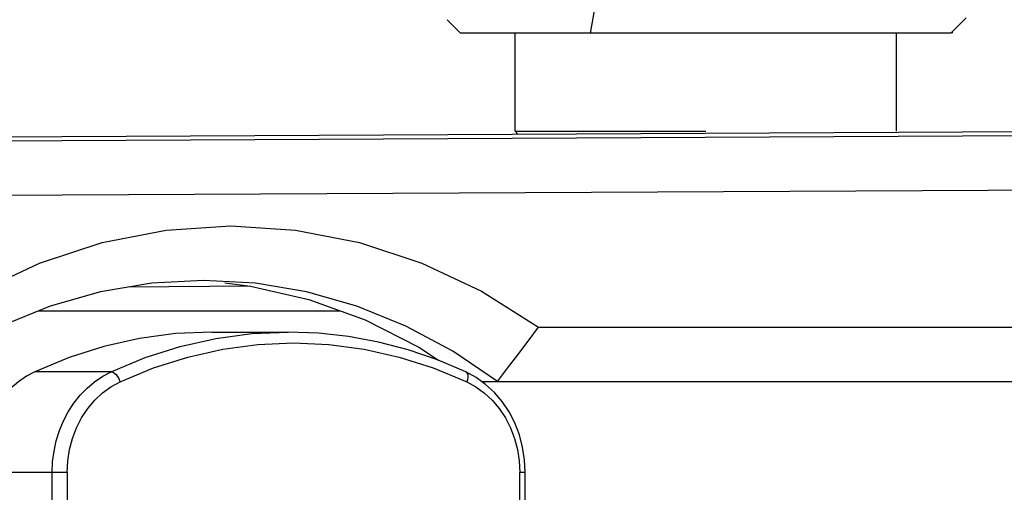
# Model space of a CAD drawing. Extents: x 0 to 420, y 0 to 297.
# Tile 100 of 124: x 271.86 to 275.47, y 172.32 to 174.06. Entities that reach past the tile are written whole.
import ezdxf

# ---------------------------------------------------------------- set-up
doc = ezdxf.new("R2010")
doc.units = 0
doc.header["$LTSCALE"] = 23.1
doc.layers.get('0').update_dxf_attribs({"linetype": 'CONTINUOUS'})

msp = doc.modelspace()

# ---------------------------------------------------------------- linework, layer by layer
at = {"color": 40, "linetype": 'CONTINUOUS'}
for p, q in [((273.952909, 174.010458), (274.376094, 176.410458)), ((275.282137, 174.010458), (275.282674, 174.016993))]:
    msp.add_line(p, q, dxfattribs=at)
at = {"color": 7, "linetype": 'CONTINUOUS'}
for p, q in [((273.42611, 174.060441), (273.476094, 174.010458)), ((275.332772, 174.067136), (275.276094, 174.010458)), ((275.276083, 174.010458), (273.476104, 174.010458)), ((273.676094, 173.650458), (273.676094, 174.010458)), ((275.076094, 173.650458), (275.076094, 174.010458)), ((269.411197, 173.618365), (280.481197, 173.674141)), ((280.081197, 173.656003), (270.170745, 173.606028)), ((273.686644, 173.639907), (273.676094, 173.650458)), ((273.676094, 173.650458), (274.376094, 173.650458)), ((272.72222, 173.091578), (272.532095, 173.102192)), ((272.610444, 173.092966), (272.70476, 173.080308)), ((272.910563, 173.059837), (272.72222, 173.091578)), ((272.704763, 173.080308), (272.253512, 173.07667)), ((272.704763, 173.080308), (272.91907, 173.031497)), ((271.927429, 172.990458), (273.032378, 172.990458)), ((272.562145, 172.912343), (272.842145, 172.912343)), ((273.447529, 172.841796), (273.274925, 172.934354)), ((273.76212, 172.930458), (275.745698, 172.930458)), ((273.611582, 172.730458), (273.447529, 172.841796)), ((272.192626, 172.766393), (271.912626, 172.766393)), ((273.553201, 172.730458), (275.696172, 172.730458)), ((272.030761, 172.395583), (271.69612, 172.395583)), ((271.97612, 172.232343), (271.97612, 172.395583)), ((272.030761, 172.395581), (272.030761, 172.232345)), ((273.71353, 172.395583), (273.69353, 172.395583)), ((273.69353, 172.232345), (273.69353, 172.395581)), ((273.71353, 172.232343), (273.71353, 172.395583))]:
    msp.add_line(p, q, dxfattribs=at)
for points in [[(280.620642, 173.459664), (280.580113, 173.458998), (280.533213, 173.458401), (280.479999, 173.457856), (280.420195, 173.457351), (280.352071, 173.456879), (280.27214, 173.456431), (270.311197, 173.406281)], [(271.500655, 172.929395), (271.710962, 173.06192), (271.929978, 173.16568), (272.159151, 173.241057), (272.394134, 173.286902), (272.632042, 173.302061), (272.869937, 173.286926), (273.104942, 173.241071), (273.333988, 173.165796), (273.552544, 173.062403), (273.76212, 172.930458)], [(272.532095, 173.102192), (272.341988, 173.09158), (272.153648, 173.059841), (271.968842, 173.007273)], [(273.274925, 172.934354), (273.095375, 173.007264), (272.910563, 173.059837)], [(272.91907, 173.031497), (273.124979, 172.956918), (273.322488, 172.856572), (273.394798, 172.808349)], [(271.968842, 173.007273), (271.789294, 172.934368), (271.616679, 172.841808), (271.452605, 172.730458)], [(272.562145, 172.912316), (272.429113, 172.906435), (272.296871, 172.88872), (272.166191, 172.859382), (272.038239, 172.81863), (271.912626, 172.766393)], [(272.192626, 172.766393), (272.317865, 172.818519), (272.446201, 172.859385), (272.576875, 172.888748), (272.709117, 172.906436), (272.842145, 172.912343)], [(273.495602, 172.765553), (273.390818, 172.810039), (273.283788, 172.846678), (273.174961, 172.875323), (273.064777, 172.895863), (272.953683, 172.90822), (272.842145, 172.912343)], [(273.611648, 172.730458), (273.648514, 172.77917), (273.68588, 172.82874), (273.723749, 172.87917), (273.76212, 172.930458)], [(272.225618, 172.729313), (272.348718, 172.780504), (272.47411, 172.820441), (272.602176, 172.849193), (272.731773, 172.866553), (272.862145, 172.872317), (272.992517, 172.866553), (273.122114, 172.849193), (273.25018, 172.820441), (273.375573, 172.780504), (273.498673, 172.729313)], [(271.912626, 172.766393), (271.881362, 172.749632), (271.851983, 172.729633), (271.824365, 172.706272), (271.79888, 172.679917), (271.775798, 172.650786), (271.755304, 172.619192), (271.737625, 172.585407), (271.722892, 172.549775), (271.711289, 172.512611), (271.702891, 172.474286), (271.697852, 172.435336), (271.69612, 172.395583)], [(271.97612, 172.395583), (271.977811, 172.435065), (271.98287, 172.474162), (271.991245, 172.512491), (272.002857, 172.549679), (272.01759, 172.585361), (272.035302, 172.61919), (272.055819, 172.650835), (272.07894, 172.679987), (272.104441, 172.706361), (272.132072, 172.729701), (272.161563, 172.749776), (272.192626, 172.766393)], [(272.192626, 172.766393), (272.196778, 172.765681), (272.201269, 172.76357), (272.205927, 172.760144), (272.210573, 172.755532), (272.215029, 172.749913), (272.219123, 172.743502), (272.222698, 172.736546), (272.225617, 172.729312)], [(273.71353, 172.395583), (273.71107, 172.442846), (273.703733, 172.489411), (273.691617, 172.534669), (273.674897, 172.577967), (273.65381, 172.618699), (273.628664, 172.656285), (273.599829, 172.690192), (273.567722, 172.719963), (273.532819, 172.745188), (273.495602, 172.765553)], [(273.495602, 172.765553), (273.498329, 172.76357), (273.500586, 172.760144), (273.502002, 172.755532), (273.50252, 172.749913), (273.502123, 172.743502), (273.500824, 172.736546), (273.498674, 172.729312)], [(272.030761, 172.395581), (272.033027, 172.438595), (272.03953, 172.480362), (272.050362, 172.52115), (272.065247, 172.560157), (272.084044, 172.596819), (272.10643, 172.630689), (272.132164, 172.661248), (272.160847, 172.688137), (272.191938, 172.710759), (272.225618, 172.729313)], [(273.498673, 172.729313), (273.532355, 172.710757), (273.563448, 172.688133), (273.592131, 172.661242), (273.617866, 172.630682), (273.64025, 172.596812), (273.659047, 172.560149), (273.67393, 172.521142), (273.684762, 172.480356), (273.691264, 172.438591), (273.69353, 172.395581)]]:
    msp.add_lwpolyline(points, dxfattribs=at)

doc.saveas('drawing.dxf')
